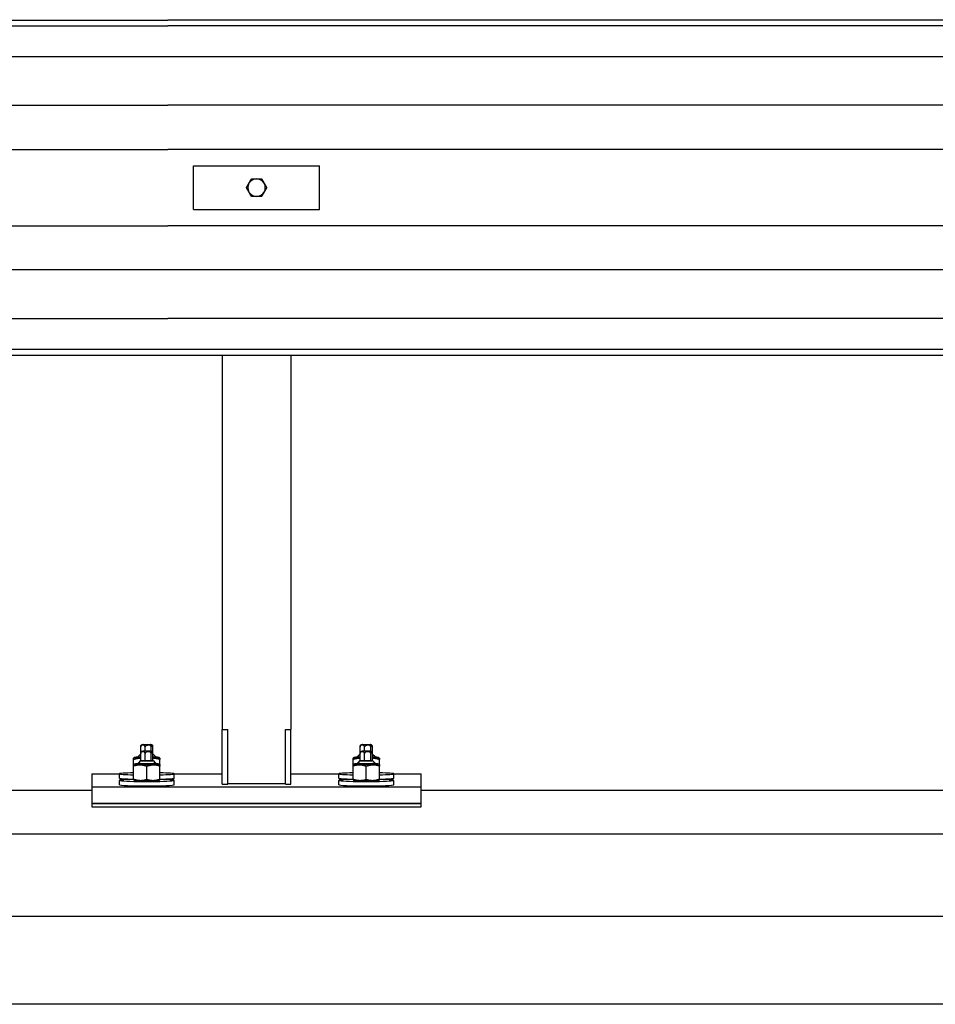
# Model space of a CAD drawing. Header units: metres. Extents: x -699 to 2316, y -1199 to 781.
# Tile 201 of 256: x -29.621 to -28.787, y 4.229 to 5.126. Entities that reach past the tile are written whole.
import ezdxf

# ---------------------------------------------------------------- set-up
doc = ezdxf.new("R2010")
doc.units = ezdxf.units.M

msp = doc.modelspace()

# ---------------------------------------------------------------- linework, layer by layer
for p, q in [((-30.58942, 5.1265), (-29.48642, 5.12605)), ((-26.88942, 5.12605), (-29.48642, 5.12605)), ((-30.58942, 5.12089), (-29.48642, 5.12089)), ((-26.88942, 5.12089), (-29.48642, 5.12089)), ((-29.48642, 5.09275), (-30.58942, 5.09275)), ((-26.88942, 5.09275), (-29.48642, 5.09275)), ((-30.58942, 5.04852), (-29.48642, 5.04852)), ((-26.88942, 5.04852), (-29.48642, 5.04852)), ((-30.58942, 5.00816), (-29.48642, 5.00816)), ((-26.88942, 5.00816), (-29.48642, 5.00816)), ((-29.46292, 4.9935), (-29.34792, 4.9935)), ((-29.46292, 4.9535), (-29.46292, 4.9935)), ((-29.34792, 4.9535), (-29.34792, 4.9935)), ((-29.46292, 4.9535), (-29.34792, 4.9535)), ((-30.58942, 4.93884), (-29.48642, 4.93884)), ((-26.88942, 4.93884), (-29.48642, 4.93884)), ((-29.48642, 4.89848), (-30.58942, 4.89848)), ((-26.88942, 4.89848), (-29.48642, 4.89848)), ((-30.58942, 4.85425), (-29.48642, 4.85425)), ((-26.88942, 4.85425), (-29.48642, 4.85425)), ((-29.48642, 4.82611), (-30.58942, 4.82611)), ((-26.88942, 4.82611), (-29.48642, 4.82611)), ((-30.58942, 4.8205), (-29.48642, 4.82095)), ((-29.48642, 4.82095), (-26.88942, 4.82095)), ((-29.43667, 4.82095), (-29.43667, 4.47995)), ((-29.37417, 4.82095), (-29.37417, 4.47995)), ((-29.43667, 4.47995), (-29.43167, 4.47995)), ((-29.43667, 4.42995), (-29.43667, 4.47995)), ((-29.43167, 4.42995), (-29.43167, 4.47995)), ((-29.37917, 4.47995), (-29.37417, 4.47995)), ((-29.37917, 4.42995), (-29.37917, 4.47995)), ((-29.37417, 4.42995), (-29.37417, 4.47995)), ((-29.51101, 4.45808), (-29.51101, 4.46408)), ((-29.50697, 4.46028), (-29.50697, 4.46391)), ((-29.50138, 4.46014), (-29.50138, 4.46397)), ((-29.49983, 4.4582), (-29.49983, 4.46419)), ((-29.49983, 4.45153), (-29.49983, 4.4582)), ((-29.31101, 4.45808), (-29.31101, 4.46408)), ((-29.30697, 4.46028), (-29.30697, 4.46391)), ((-29.30138, 4.46014), (-29.30138, 4.46397)), ((-29.29983, 4.4582), (-29.29983, 4.46419)), ((-29.29983, 4.45153), (-29.29983, 4.4582)), ((-29.51664, 4.4543), (-29.51742, 4.45386)), ((-29.51742, 4.44786), (-29.51742, 4.45249)), ((-29.51342, 4.45427), (-29.51342, 4.45524)), ((-29.51342, 4.44828), (-29.51342, 4.44925)), ((-29.51119, 4.45748), (-29.51341, 4.45526)), ((-29.51119, 4.45148), (-29.51341, 4.44926)), ((-29.51101, 4.45142), (-29.51101, 4.45808)), ((-29.50697, 4.45125), (-29.51101, 4.45142)), ((-29.50697, 4.45125), (-29.50697, 4.45792)), ((-29.50138, 4.45131), (-29.50697, 4.45125)), ((-29.50138, 4.45131), (-29.50138, 4.45797)), ((-29.49983, 4.45153), (-29.50138, 4.45131)), ((-29.49965, 4.45748), (-29.49742, 4.45526)), ((-29.49965, 4.45148), (-29.49742, 4.44926)), ((-29.49742, 4.45427), (-29.49742, 4.45524)), ((-29.49742, 4.44828), (-29.49742, 4.44925)), ((-29.4942, 4.4543), (-29.49342, 4.45386)), ((-29.49342, 4.44786), (-29.49342, 4.45249)), ((-29.31664, 4.4543), (-29.31742, 4.45386)), ((-29.31742, 4.44786), (-29.31742, 4.45249)), ((-29.31342, 4.45427), (-29.31342, 4.45524)), ((-29.31342, 4.44828), (-29.31342, 4.44925)), ((-29.31119, 4.45748), (-29.31341, 4.45526)), ((-29.31119, 4.45148), (-29.31341, 4.44926)), ((-29.31101, 4.45142), (-29.31101, 4.45808)), ((-29.30697, 4.45125), (-29.31101, 4.45142)), ((-29.30697, 4.45125), (-29.30697, 4.45792)), ((-29.30138, 4.45131), (-29.30697, 4.45125)), ((-29.30138, 4.45131), (-29.30138, 4.45797)), ((-29.29983, 4.45153), (-29.30138, 4.45131)), ((-29.29965, 4.45748), (-29.29742, 4.45526)), ((-29.29965, 4.45148), (-29.29742, 4.44926)), ((-29.29742, 4.45427), (-29.29742, 4.45524)), ((-29.29742, 4.44828), (-29.29742, 4.44925)), ((-29.2942, 4.4543), (-29.29342, 4.45386)), ((-29.29342, 4.44786), (-29.29342, 4.45249)), ((-29.51664, 4.44831), (-29.51742, 4.44786)), ((-29.51742, 4.43471), (-29.51742, 4.4465)), ((-29.50542, 4.43444), (-29.50542, 4.44622)), ((-29.4942, 4.44831), (-29.49342, 4.44786)), ((-29.49342, 4.43471), (-29.49342, 4.4465)), ((-29.31664, 4.44831), (-29.31742, 4.44786)), ((-29.31742, 4.43471), (-29.31742, 4.4465)), ((-29.30542, 4.43444), (-29.30542, 4.44622)), ((-29.2942, 4.44831), (-29.29342, 4.44786)), ((-29.29342, 4.43471), (-29.29342, 4.4465)), ((-29.55542, 4.43948), (-29.53042, 4.43948)), ((-29.55542, 4.43948), (-29.55542, 4.42749)), ((-29.53042, 4.43549), (-29.53042, 4.43948)), ((-29.53042, 4.42949), (-29.53042, 4.43349)), ((-29.51664, 4.43346), (-29.51742, 4.4339)), ((-29.4942, 4.43346), (-29.49342, 4.4339)), ((-29.48042, 4.43948), (-29.43667, 4.43948)), ((-29.48042, 4.43549), (-29.48042, 4.43948)), ((-29.48042, 4.42949), (-29.48042, 4.43349)), ((-29.37417, 4.43948), (-29.33042, 4.43948)), ((-29.33042, 4.43549), (-29.33042, 4.43948)), ((-29.33042, 4.42949), (-29.33042, 4.43349)), ((-29.31664, 4.43346), (-29.31742, 4.4339)), ((-29.2942, 4.43346), (-29.29342, 4.4339)), ((-29.28042, 4.43948), (-29.25542, 4.43948)), ((-29.28042, 4.43549), (-29.28042, 4.43948)), ((-29.28042, 4.42949), (-29.28042, 4.43349)), ((-29.25542, 4.42749), (-29.25542, 4.43948)), ((-30.48942, 4.42449), (-29.55542, 4.42449)), ((-29.55542, 4.42749), (-29.25542, 4.42749)), ((-29.55542, 4.42749), (-29.55542, 4.4125)), ((-29.51342, 4.42849), (-29.51342, 4.42854)), ((-29.49742, 4.42849), (-29.49742, 4.42854)), ((-29.43667, 4.42995), (-29.43167, 4.42995)), ((-29.42667, 4.43069), (-29.38417, 4.43069)), ((-29.37917, 4.42995), (-29.37417, 4.42995)), ((-29.31342, 4.42849), (-29.31342, 4.42854)), ((-29.29742, 4.42849), (-29.29742, 4.42854)), ((-29.25542, 4.4125), (-29.25542, 4.42749)), ((-29.25542, 4.42449), (-28.22242, 4.42449)), ((-29.55542, 4.4125), (-29.25542, 4.4125)), ((-29.55542, 4.4125), (-29.55542, 4.40951)), ((-29.25542, 4.4125), (-29.55542, 4.4125)), ((-29.55542, 4.40951), (-29.25542, 4.40951)), ((-29.25542, 4.40951), (-29.25542, 4.4125)), ((-26.48942, 4.38449), (-30.48942, 4.38449)), ((-26.48942, 4.30949), (-30.48942, 4.30949)), ((-26.48942, 4.22949), (-30.48942, 4.22949))]:
    msp.add_line(p, q)
for start, end in [(90.00001, 150.00001), (30.00001, 90.00001), (150.00001, 210.00001), (210.00001, 270.00001), (270.00001, 330.00001), (330.00001, 30.00001)]:
    msp.add_arc((-29.40542, 4.9735), 0.008, start, end)
for centre in [(-29.50542, 4.46613), (-29.50542, 4.46014), (-29.30542, 4.46613), (-29.30542, 4.46014)]:
    msp.add_ellipse(centre, major_axis=(0.00377, 0), ratio=0.039968)
for centre, major_axis, ratio, start_param, end_param in [((-29.50542, 4.45427), (-0.01125, 0), 0.039968, 5.503466, 7.333866), ((-29.50542, 4.44925), (-0.008, 0), 0.039968, 6.243175, 9.464789), ((-29.50542, 4.45524), (-0.008, 0), 0.039968, 6.243175, 7.080153), ((-29.50542, 4.45427), (-0.008, 0), 0.039968, 6.280368, 7.080157), ((-29.50542, 4.45147), (0.00577, 0), 0.039968, 2.889174, 6.535604), ((-29.50542, 4.45747), (-0.00577, 0), 0.039968, 6.030766, 6.535604), ((-29.50542, 4.45747), (0.00577, 0), 0.039968, 6.030766, 6.535604), ((-29.50542, 4.45524), (0.008, 0), 0.039968, 5.486217, 6.323196), ((-29.50542, 4.45427), (0.01125, 0), 0.039968, 5.232504, 7.062904), ((-29.50542, 4.45427), (0.008, 0), 0.039968, 5.486213, 6.286003), ((-29.30542, 4.45427), (-0.01125, 0), 0.039968, 5.503466, 7.333866), ((-29.30542, 4.44925), (-0.008, 0), 0.039968, 6.243175, 9.464789), ((-29.30542, 4.45524), (-0.008, 0), 0.039968, 6.243175, 7.080153), ((-29.30542, 4.45427), (-0.008, 0), 0.039968, 6.280368, 7.080157), ((-29.30542, 4.45147), (0.00577, 0), 0.039968, 2.889174, 6.535604), ((-29.30542, 4.45747), (-0.00577, 0), 0.039968, 6.030766, 6.535604), ((-29.30542, 4.45747), (0.00577, 0), 0.039968, 6.030766, 6.535604), ((-29.30542, 4.45524), (0.008, 0), 0.039968, 5.486217, 6.323196), ((-29.30542, 4.45427), (0.01125, 0), 0.039968, 5.232504, 7.062904), ((-29.30542, 4.45427), (0.008, 0), 0.039968, 5.486213, 6.286003), ((-29.50542, 4.43948), (-0.025, 0), 0.039968, 5.213044, 7.353327), ((-29.50542, 4.44828), (-0.01125, 0), 0.039968, 5.503466, 10.204497), ((-29.50542, 4.44828), (-0.008, 0), 0.039968, 6.280368, 9.427596), ((-29.50542, 4.43948), (0.025, 0), 0.039968, 5.213044, 7.353327), ((-29.30542, 4.43948), (-0.025, 0), 0.039968, 5.213044, 7.353327), ((-29.30542, 4.44828), (-0.01125, 0), 0.039968, 5.503466, 10.204497), ((-29.30542, 4.44828), (-0.008, 0), 0.039968, 6.280368, 9.427596), ((-29.30542, 4.43948), (0.025, 0), 0.039968, 5.213044, 7.353327), ((-29.50542, 4.43349), (0.025, 0), 0.039968, 2.071451, 7.353327), ((-29.50542, 4.43549), (-0.025, 0), 0.039968, 0, 1.070142), ((-29.50542, 4.43349), (0.01125, 0), 0.039968, 3.21093, 6.213848), ((-29.50542, 4.43549), (0.025, 0), 0.039968, 5.213044, 6.283185), ((-29.30542, 4.43349), (0.025, 0), 0.039968, 2.071451, 7.353327), ((-29.30542, 4.43549), (-0.025, 0), 0.039968, 0, 1.070142), ((-29.30542, 4.43349), (0.01125, 0), 0.039968, 3.21093, 6.213848), ((-29.30542, 4.43549), (0.025, 0), 0.039968, 5.213044, 6.283185), ((-29.50542, 4.42949), (0.025, 0), 0.039968, 3.141593, 6.283185), ((-29.50542, 4.42865), (0.009, 0), 0.039968, 3.417569, 6.007209), ((-29.42667, 4.43109), (-0.01, 0), 0.04, 1.047198, 1.570796), ((-29.38417, 4.43109), (0.01, 0), 0.04, 4.712389, 5.235988), ((-29.30542, 4.42949), (0.025, 0), 0.039968, 3.141593, 6.283185), ((-29.30542, 4.42865), (0.009, 0), 0.039968, 3.417569, 6.007209)]:
    msp.add_ellipse(centre, major_axis=major_axis, ratio=ratio, start_param=start_param, end_param=end_param)
for points, weights in [([(-29.41235, 4.9775), (-29.41127, 4.97936), (-29.41004, 4.9815)], [1, 1.0379548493, 1]), ([(-29.41004, 4.9815), (-29.40756, 4.9815), (-29.40542, 4.9815)], [1, 1.0379548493, 1]), ([(-29.40542, 4.9815), (-29.40327, 4.9815), (-29.4008, 4.9815)], [1, 1.0379548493, 1]), ([(-29.4008, 4.9815), (-29.39956, 4.97936), (-29.39849, 4.9775)], [1, 1.0379548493, 1]), ([(-29.41466, 4.9735), (-29.41342, 4.97564), (-29.41235, 4.9775)], [1, 1.0379548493, 1]), ([(-29.41235, 4.9695), (-29.41342, 4.97136), (-29.41466, 4.9735)], [1, 1.0379548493, 1]), ([(-29.41004, 4.9655), (-29.41127, 4.96764), (-29.41235, 4.9695)], [1, 1.0379548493, 1]), ([(-29.39849, 4.9695), (-29.39956, 4.96764), (-29.4008, 4.9655)], [1, 1.0379548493, 1]), ([(-29.39849, 4.9775), (-29.39742, 4.97564), (-29.39618, 4.9735)], [1, 1.0379548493, 1]), ([(-29.39618, 4.9735), (-29.39742, 4.97136), (-29.39849, 4.9695)], [1, 1.0379548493, 1]), ([(-29.40542, 4.9655), (-29.40756, 4.9655), (-29.41004, 4.9655)], [1, 1.0379548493, 1]), ([(-29.4008, 4.9655), (-29.40327, 4.9655), (-29.40542, 4.9655)], [1, 1.0379548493, 1]), ([(-29.51742, 4.45249), (-29.51742, 4.45386), (-29.51742, 4.45386)], [1, 1.08736229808, 1.07605433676]), ([(-29.51101, 4.45341), (-29.51399, 4.45356), (-29.51742, 4.45249)], [1.07693347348, 1.08302823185, 1]), ([(-29.49342, 4.45249), (-29.49685, 4.45356), (-29.49983, 4.45341)], [1, 1.08302823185, 1.07693347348]), ([(-29.49342, 4.45386), (-29.49342, 4.45386), (-29.49342, 4.45249)], [1.07605433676, 1.08736229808, 1]), ([(-29.31742, 4.45249), (-29.31742, 4.45386), (-29.31742, 4.45386)], [1, 1.08736229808, 1.07605433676]), ([(-29.31101, 4.45341), (-29.31399, 4.45356), (-29.31742, 4.45249)], [1.07693347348, 1.08302823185, 1]), ([(-29.29342, 4.45249), (-29.29685, 4.45356), (-29.29983, 4.45341)], [1, 1.08302823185, 1.07693347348]), ([(-29.29342, 4.45386), (-29.29342, 4.45386), (-29.29342, 4.45249)], [1.07605433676, 1.08736229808, 1]), ([(-29.51742, 4.4465), (-29.51742, 4.44786), (-29.51742, 4.44786)], [1, 1.08736229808, 1.07605433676]), ([(-29.50542, 4.44622), (-29.51142, 4.44836), (-29.51742, 4.4465)], [1, 1.15470053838, 1]), ([(-29.49342, 4.4465), (-29.49942, 4.44836), (-29.50542, 4.44622)], [1, 1.15470053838, 1]), ([(-29.49342, 4.44786), (-29.49342, 4.44786), (-29.49342, 4.4465)], [1.07605433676, 1.08736229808, 1]), ([(-29.31742, 4.4465), (-29.31742, 4.44786), (-29.31742, 4.44786)], [1, 1.08736229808, 1.07605433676]), ([(-29.30542, 4.44622), (-29.31142, 4.44836), (-29.31742, 4.4465)], [1, 1.15470053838, 1]), ([(-29.29342, 4.4465), (-29.29942, 4.44836), (-29.30542, 4.44622)], [1, 1.15470053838, 1]), ([(-29.29342, 4.44786), (-29.29342, 4.44786), (-29.29342, 4.4465)], [1.07605433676, 1.08736229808, 1]), ([(-29.51742, 4.43471), (-29.51142, 4.43258), (-29.50542, 4.43444)], [1, 1.15470053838, 1]), ([(-29.51742, 4.4339), (-29.51742, 4.4339), (-29.51742, 4.43471)], [1.07605433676, 1.0673382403, 1]), ([(-29.50542, 4.43444), (-29.49942, 4.43258), (-29.49342, 4.43471)], [1, 1.15470053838, 1]), ([(-29.49342, 4.43471), (-29.49342, 4.4339), (-29.49342, 4.4339)], [1, 1.0673382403, 1.07605433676]), ([(-29.31742, 4.43471), (-29.31142, 4.43258), (-29.30542, 4.43444)], [1, 1.15470053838, 1]), ([(-29.31742, 4.4339), (-29.31742, 4.4339), (-29.31742, 4.43471)], [1.07605433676, 1.0673382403, 1]), ([(-29.30542, 4.43444), (-29.29942, 4.43258), (-29.29342, 4.43471)], [1, 1.15470053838, 1]), ([(-29.29342, 4.43471), (-29.29342, 4.4339), (-29.29342, 4.4339)], [1, 1.0673382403, 1.07605433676])]:
    msp.add_rational_spline(points, weights, degree=2)
for points, knots in [([(-29.51101, 4.46408), (-29.51101, 4.4642), (-29.511, 4.46434), (-29.51098, 4.46459), (-29.51095, 4.46474), (-29.51089, 4.46501), (-29.51083, 4.46516), (-29.51071, 4.46542), (-29.51063, 4.46553), (-29.51055, 4.46561)], [-0.3417552, -0.3417552, -0.3417552, -0.3417552, -0.3056951, -0.3056951, -0.2627872, -0.2627872, -0.2004937, -0.2004937, -0.110236, -0.110236, -0.110236, -0.110236]), ([(-29.50697, 4.46391), (-29.50697, 4.46403), (-29.50699, 4.46417), (-29.50705, 4.46442), (-29.50712, 4.46457), (-29.50728, 4.46484), (-29.50742, 4.46499), (-29.50796, 4.46542), (-29.50852, 4.46555), (-29.50899, 4.46557), (-29.50946, 4.46559), (-29.51001, 4.46551), (-29.51055, 4.46512), (-29.51069, 4.46498), (-29.51086, 4.46472), (-29.51092, 4.46458), (-29.51099, 4.46434), (-29.51101, 4.4642), (-29.51101, 4.46408)], [-0.3417552, -0.3417552, -0.3417552, -0.3417552, -0.3056951, -0.3056951, -0.2627872, -0.2627872, -0.2004937, -0.2004937, 0, 0, 0, 0.2004937, 0.2004937, 0.2627872, 0.2627872, 0.3056951, 0.3056951, 0.3417552, 0.3417552, 0.3417552, 0.3417552]), ([(-29.51101, 4.45808), (-29.51101, 4.4582), (-29.511, 4.45834), (-29.51098, 4.45859), (-29.51095, 4.45874), (-29.51089, 4.45901), (-29.51083, 4.45916), (-29.51071, 4.45942), (-29.51063, 4.45953), (-29.51055, 4.45961)], [-0.3417552, -0.3417552, -0.3417552, -0.3417552, -0.3056951, -0.3056951, -0.2627872, -0.2627872, -0.2004937, -0.2004937, -0.110236, -0.110236, -0.110236, -0.110236]), ([(-29.50697, 4.45792), (-29.50697, 4.45804), (-29.50699, 4.45818), (-29.50705, 4.45843), (-29.50712, 4.45857), (-29.50728, 4.45884), (-29.50742, 4.45899), (-29.50796, 4.45943), (-29.50852, 4.45956), (-29.50899, 4.45958), (-29.50946, 4.4596), (-29.51001, 4.45951), (-29.51055, 4.45912), (-29.51069, 4.45898), (-29.51086, 4.45873), (-29.51092, 4.45858), (-29.51099, 4.45834), (-29.51101, 4.4582), (-29.51101, 4.45808)], [-0.3417552, -0.3417552, -0.3417552, -0.3417552, -0.3056951, -0.3056951, -0.2627872, -0.2627872, -0.2004937, -0.2004937, 0, 0, 0, 0.2004937, 0.2004937, 0.2627872, 0.2627872, 0.3056951, 0.3056951, 0.3417552, 0.3417552, 0.3417552, 0.3417552]), ([(-29.51055, 4.46561), (-29.5104, 4.46575), (-29.51027, 4.46582), (-29.51003, 4.46596), (-29.50994, 4.466), (-29.50976, 4.46606), (-29.5097, 4.46608), (-29.50955, 4.46612), (-29.50949, 4.46613), (-29.50929, 4.46616), (-29.50918, 4.46617), (-29.50886, 4.4662), (-29.50863, 4.46622), (-29.50804, 4.46625), (-29.50766, 4.46626), (-29.50687, 4.46627), (-29.50646, 4.46628), (-29.50562, 4.46628), (-29.5052, 4.46628), (-29.50437, 4.46628), (-29.50396, 4.46627), (-29.50321, 4.46626), (-29.50286, 4.46625), (-29.50224, 4.46622), (-29.50197, 4.4662), (-29.50162, 4.46617), (-29.50152, 4.46616), (-29.50131, 4.46612), (-29.50124, 4.46611), (-29.50104, 4.46605), (-29.50094, 4.46602), (-29.50063, 4.46587), (-29.50045, 4.46578), (-29.50019, 4.46551), (-29.50018, 4.4655), (-29.50017, 4.46549)], [1.34244, 1.34244, 1.34244, 1.34244, 1.368996, 1.368996, 1.408057, 1.408057, 1.45532, 1.45532, 1.52549, 1.52549, 1.709995, 1.709995, 2.016168, 2.016168, 2.376132, 2.376132, 2.708366, 2.708366, 3.035591, 3.035591, 3.362838, 3.362838, 3.695038, 3.695038, 4.050277, 4.050277, 4.227224, 4.227224, 4.303073, 4.303073, 4.361298, 4.361298, 4.402909, 4.402909, 4.404171, 4.404171, 4.404171, 4.404171]), ([(-29.51055, 4.45961), (-29.5104, 4.45975), (-29.51027, 4.45983), (-29.51003, 4.45997), (-29.50994, 4.46), (-29.50976, 4.46007), (-29.5097, 4.46009), (-29.50955, 4.46012), (-29.50949, 4.46013), (-29.50929, 4.46017), (-29.50918, 4.46018), (-29.50886, 4.46021), (-29.50863, 4.46022), (-29.50804, 4.46025), (-29.50766, 4.46026), (-29.50687, 4.46028), (-29.50646, 4.46028), (-29.50562, 4.46029), (-29.5052, 4.46029), (-29.50437, 4.46028), (-29.50396, 4.46028), (-29.50321, 4.46026), (-29.50286, 4.46025), (-29.50224, 4.46022), (-29.50197, 4.46021), (-29.50162, 4.46017), (-29.50152, 4.46016), (-29.50131, 4.46013), (-29.50124, 4.46011), (-29.50104, 4.46006), (-29.50094, 4.46003), (-29.50063, 4.45987), (-29.50045, 4.45979), (-29.50019, 4.45951), (-29.50018, 4.45951), (-29.50017, 4.4595)], [1.34244, 1.34244, 1.34244, 1.34244, 1.368996, 1.368996, 1.408057, 1.408057, 1.45532, 1.45532, 1.52549, 1.52549, 1.709995, 1.709995, 2.016168, 2.016168, 2.376132, 2.376132, 2.708366, 2.708366, 3.035591, 3.035591, 3.362838, 3.362838, 3.695038, 3.695038, 4.050277, 4.050277, 4.227224, 4.227224, 4.303073, 4.303073, 4.361298, 4.361298, 4.402909, 4.402909, 4.404171, 4.404171, 4.404171, 4.404171]), ([(-29.50138, 4.46397), (-29.50138, 4.46409), (-29.5014, 4.46423), (-29.50149, 4.46447), (-29.50159, 4.46462), (-29.50181, 4.46488), (-29.50201, 4.46502), (-29.50275, 4.46543), (-29.50352, 4.46553), (-29.50417, 4.46552), (-29.50482, 4.46551), (-29.50559, 4.4654), (-29.50634, 4.46498), (-29.50653, 4.46483), (-29.50676, 4.46456), (-29.50685, 4.46442), (-29.50694, 4.46417), (-29.50697, 4.46403), (-29.50697, 4.46391)], [-0.3417552, -0.3417552, -0.3417552, -0.3417552, -0.3056951, -0.3056951, -0.2627872, -0.2627872, -0.2004937, -0.2004937, 0, 0, 0, 0.2004937, 0.2004937, 0.2627872, 0.2627872, 0.3056951, 0.3056951, 0.3417552, 0.3417552, 0.3417552, 0.3417552]), ([(-29.50138, 4.45797), (-29.50138, 4.45809), (-29.5014, 4.45823), (-29.50149, 4.45848), (-29.50159, 4.45862), (-29.50181, 4.45888), (-29.50201, 4.45903), (-29.50275, 4.45943), (-29.50352, 4.45953), (-29.50417, 4.45952), (-29.50482, 4.45952), (-29.50559, 4.4594), (-29.50634, 4.45898), (-29.50653, 4.45883), (-29.50676, 4.45857), (-29.50685, 4.45842), (-29.50694, 4.45818), (-29.50697, 4.45804), (-29.50697, 4.45792)], [-0.3417552, -0.3417552, -0.3417552, -0.3417552, -0.3056951, -0.3056951, -0.2627872, -0.2627872, -0.2004937, -0.2004937, 0, 0, 0, 0.2004937, 0.2004937, 0.2627872, 0.2627872, 0.3056951, 0.3056951, 0.3417552, 0.3417552, 0.3417552, 0.3417552]), ([(-29.49983, 4.46419), (-29.49983, 4.46431), (-29.49983, 4.46445), (-29.49986, 4.46469), (-29.49989, 4.46483), (-29.49995, 4.46509), (-29.5, 4.46522), (-29.50021, 4.46561), (-29.50042, 4.46568), (-29.5006, 4.46566), (-29.50078, 4.46563), (-29.50099, 4.46549), (-29.5012, 4.46505), (-29.50126, 4.4649), (-29.50132, 4.46463), (-29.50134, 4.46448), (-29.50137, 4.46423), (-29.50138, 4.46409), (-29.50138, 4.46397)], [-0.3417552, -0.3417552, -0.3417552, -0.3417552, -0.3056951, -0.3056951, -0.2627872, -0.2627872, -0.2004937, -0.2004937, 0, 0, 0, 0.2004937, 0.2004937, 0.2627872, 0.2627872, 0.3056951, 0.3056951, 0.3417552, 0.3417552, 0.3417552, 0.3417552]), ([(-29.49983, 4.4582), (-29.49983, 4.45832), (-29.49983, 4.45846), (-29.49986, 4.4587), (-29.49989, 4.45884), (-29.49995, 4.45909), (-29.5, 4.45923), (-29.50021, 4.45961), (-29.50042, 4.45969), (-29.5006, 4.45966), (-29.50078, 4.45964), (-29.50099, 4.4595), (-29.5012, 4.45906), (-29.50126, 4.4589), (-29.50132, 4.45863), (-29.50134, 4.45849), (-29.50137, 4.45824), (-29.50138, 4.45809), (-29.50138, 4.45797)], [-0.3417552, -0.3417552, -0.3417552, -0.3417552, -0.3056951, -0.3056951, -0.2627872, -0.2627872, -0.2004937, -0.2004937, 0, 0, 0, 0.2004937, 0.2004937, 0.2627872, 0.2627872, 0.3056951, 0.3056951, 0.3417552, 0.3417552, 0.3417552, 0.3417552]), ([(-29.31101, 4.46408), (-29.31101, 4.4642), (-29.311, 4.46434), (-29.31098, 4.46459), (-29.31095, 4.46474), (-29.31089, 4.46501), (-29.31083, 4.46516), (-29.31071, 4.46542), (-29.31063, 4.46553), (-29.31055, 4.46561)], [-0.3417552, -0.3417552, -0.3417552, -0.3417552, -0.3056951, -0.3056951, -0.2627872, -0.2627872, -0.2004937, -0.2004937, -0.110236, -0.110236, -0.110236, -0.110236]), ([(-29.30697, 4.46391), (-29.30697, 4.46403), (-29.30699, 4.46417), (-29.30705, 4.46442), (-29.30712, 4.46457), (-29.30728, 4.46484), (-29.30742, 4.46499), (-29.30796, 4.46542), (-29.30852, 4.46555), (-29.30899, 4.46557), (-29.30946, 4.46559), (-29.31001, 4.46551), (-29.31055, 4.46512), (-29.31069, 4.46498), (-29.31086, 4.46472), (-29.31092, 4.46458), (-29.31099, 4.46434), (-29.31101, 4.4642), (-29.31101, 4.46408)], [-0.3417552, -0.3417552, -0.3417552, -0.3417552, -0.3056951, -0.3056951, -0.2627872, -0.2627872, -0.2004937, -0.2004937, 0, 0, 0, 0.2004937, 0.2004937, 0.2627872, 0.2627872, 0.3056951, 0.3056951, 0.3417552, 0.3417552, 0.3417552, 0.3417552]), ([(-29.31101, 4.45808), (-29.31101, 4.4582), (-29.311, 4.45834), (-29.31098, 4.45859), (-29.31095, 4.45874), (-29.31089, 4.45901), (-29.31083, 4.45916), (-29.31071, 4.45942), (-29.31063, 4.45953), (-29.31055, 4.45961)], [-0.3417552, -0.3417552, -0.3417552, -0.3417552, -0.3056951, -0.3056951, -0.2627872, -0.2627872, -0.2004937, -0.2004937, -0.110236, -0.110236, -0.110236, -0.110236]), ([(-29.30697, 4.45792), (-29.30697, 4.45804), (-29.30699, 4.45818), (-29.30705, 4.45843), (-29.30712, 4.45857), (-29.30728, 4.45884), (-29.30742, 4.45899), (-29.30796, 4.45943), (-29.30852, 4.45956), (-29.30899, 4.45958), (-29.30946, 4.4596), (-29.31001, 4.45951), (-29.31055, 4.45912), (-29.31069, 4.45898), (-29.31086, 4.45873), (-29.31092, 4.45858), (-29.31099, 4.45834), (-29.31101, 4.4582), (-29.31101, 4.45808)], [-0.3417552, -0.3417552, -0.3417552, -0.3417552, -0.3056951, -0.3056951, -0.2627872, -0.2627872, -0.2004937, -0.2004937, 0, 0, 0, 0.2004937, 0.2004937, 0.2627872, 0.2627872, 0.3056951, 0.3056951, 0.3417552, 0.3417552, 0.3417552, 0.3417552]), ([(-29.31055, 4.46561), (-29.3104, 4.46575), (-29.31027, 4.46582), (-29.31003, 4.46596), (-29.30994, 4.466), (-29.30976, 4.46606), (-29.3097, 4.46608), (-29.30955, 4.46612), (-29.30949, 4.46613), (-29.30929, 4.46616), (-29.30918, 4.46617), (-29.30886, 4.4662), (-29.30863, 4.46622), (-29.30804, 4.46625), (-29.30766, 4.46626), (-29.30687, 4.46627), (-29.30646, 4.46628), (-29.30562, 4.46628), (-29.3052, 4.46628), (-29.30437, 4.46628), (-29.30396, 4.46627), (-29.30321, 4.46626), (-29.30286, 4.46625), (-29.30224, 4.46622), (-29.30197, 4.4662), (-29.30162, 4.46617), (-29.30152, 4.46616), (-29.30131, 4.46612), (-29.30124, 4.46611), (-29.30104, 4.46605), (-29.30094, 4.46602), (-29.30063, 4.46587), (-29.30045, 4.46578), (-29.30019, 4.46551), (-29.30018, 4.4655), (-29.30017, 4.46549)], [1.34244, 1.34244, 1.34244, 1.34244, 1.368996, 1.368996, 1.408057, 1.408057, 1.45532, 1.45532, 1.52549, 1.52549, 1.709995, 1.709995, 2.016168, 2.016168, 2.376132, 2.376132, 2.708366, 2.708366, 3.035591, 3.035591, 3.362838, 3.362838, 3.695038, 3.695038, 4.050277, 4.050277, 4.227224, 4.227224, 4.303073, 4.303073, 4.361298, 4.361298, 4.402909, 4.402909, 4.404171, 4.404171, 4.404171, 4.404171]), ([(-29.31055, 4.45961), (-29.3104, 4.45975), (-29.31027, 4.45983), (-29.31003, 4.45997), (-29.30994, 4.46), (-29.30976, 4.46007), (-29.3097, 4.46009), (-29.30955, 4.46012), (-29.30949, 4.46013), (-29.30929, 4.46017), (-29.30918, 4.46018), (-29.30886, 4.46021), (-29.30863, 4.46022), (-29.30804, 4.46025), (-29.30766, 4.46026), (-29.30687, 4.46028), (-29.30646, 4.46028), (-29.30562, 4.46029), (-29.3052, 4.46029), (-29.30437, 4.46028), (-29.30396, 4.46028), (-29.30321, 4.46026), (-29.30286, 4.46025), (-29.30224, 4.46022), (-29.30197, 4.46021), (-29.30162, 4.46017), (-29.30152, 4.46016), (-29.30131, 4.46013), (-29.30124, 4.46011), (-29.30104, 4.46006), (-29.30094, 4.46003), (-29.30063, 4.45987), (-29.30045, 4.45979), (-29.30019, 4.45951), (-29.30018, 4.45951), (-29.30017, 4.4595)], [1.34244, 1.34244, 1.34244, 1.34244, 1.368996, 1.368996, 1.408057, 1.408057, 1.45532, 1.45532, 1.52549, 1.52549, 1.709995, 1.709995, 2.016168, 2.016168, 2.376132, 2.376132, 2.708366, 2.708366, 3.035591, 3.035591, 3.362838, 3.362838, 3.695038, 3.695038, 4.050277, 4.050277, 4.227224, 4.227224, 4.303073, 4.303073, 4.361298, 4.361298, 4.402909, 4.402909, 4.404171, 4.404171, 4.404171, 4.404171]), ([(-29.30138, 4.46397), (-29.30138, 4.46409), (-29.3014, 4.46423), (-29.30149, 4.46447), (-29.30159, 4.46462), (-29.30181, 4.46488), (-29.30201, 4.46502), (-29.30275, 4.46543), (-29.30352, 4.46553), (-29.30417, 4.46552), (-29.30482, 4.46551), (-29.30559, 4.4654), (-29.30634, 4.46498), (-29.30653, 4.46483), (-29.30676, 4.46456), (-29.30685, 4.46442), (-29.30694, 4.46417), (-29.30697, 4.46403), (-29.30697, 4.46391)], [-0.3417552, -0.3417552, -0.3417552, -0.3417552, -0.3056951, -0.3056951, -0.2627872, -0.2627872, -0.2004937, -0.2004937, 0, 0, 0, 0.2004937, 0.2004937, 0.2627872, 0.2627872, 0.3056951, 0.3056951, 0.3417552, 0.3417552, 0.3417552, 0.3417552]), ([(-29.30138, 4.45797), (-29.30138, 4.45809), (-29.3014, 4.45823), (-29.30149, 4.45848), (-29.30159, 4.45862), (-29.30181, 4.45888), (-29.30201, 4.45903), (-29.30275, 4.45943), (-29.30352, 4.45953), (-29.30417, 4.45952), (-29.30482, 4.45952), (-29.30559, 4.4594), (-29.30634, 4.45898), (-29.30653, 4.45883), (-29.30676, 4.45857), (-29.30685, 4.45842), (-29.30694, 4.45818), (-29.30697, 4.45804), (-29.30697, 4.45792)], [-0.3417552, -0.3417552, -0.3417552, -0.3417552, -0.3056951, -0.3056951, -0.2627872, -0.2627872, -0.2004937, -0.2004937, 0, 0, 0, 0.2004937, 0.2004937, 0.2627872, 0.2627872, 0.3056951, 0.3056951, 0.3417552, 0.3417552, 0.3417552, 0.3417552]), ([(-29.29983, 4.46419), (-29.29983, 4.46431), (-29.29983, 4.46445), (-29.29986, 4.46469), (-29.29989, 4.46483), (-29.29995, 4.46509), (-29.3, 4.46522), (-29.30021, 4.46561), (-29.30042, 4.46568), (-29.3006, 4.46566), (-29.30078, 4.46563), (-29.30099, 4.46549), (-29.3012, 4.46505), (-29.30126, 4.4649), (-29.30132, 4.46463), (-29.30134, 4.46448), (-29.30137, 4.46423), (-29.30138, 4.46409), (-29.30138, 4.46397)], [-0.3417552, -0.3417552, -0.3417552, -0.3417552, -0.3056951, -0.3056951, -0.2627872, -0.2627872, -0.2004937, -0.2004937, 0, 0, 0, 0.2004937, 0.2004937, 0.2627872, 0.2627872, 0.3056951, 0.3056951, 0.3417552, 0.3417552, 0.3417552, 0.3417552]), ([(-29.29983, 4.4582), (-29.29983, 4.45832), (-29.29983, 4.45846), (-29.29986, 4.4587), (-29.29989, 4.45884), (-29.29995, 4.45909), (-29.3, 4.45923), (-29.30021, 4.45961), (-29.30042, 4.45969), (-29.3006, 4.45966), (-29.30078, 4.45964), (-29.30099, 4.4595), (-29.3012, 4.45906), (-29.30126, 4.4589), (-29.30132, 4.45863), (-29.30134, 4.45849), (-29.30137, 4.45824), (-29.30138, 4.45809), (-29.30138, 4.45797)], [-0.3417552, -0.3417552, -0.3417552, -0.3417552, -0.3056951, -0.3056951, -0.2627872, -0.2627872, -0.2004937, -0.2004937, 0, 0, 0, 0.2004937, 0.2004937, 0.2627872, 0.2627872, 0.3056951, 0.3056951, 0.3417552, 0.3417552, 0.3417552, 0.3417552])]:
    msp.add_open_spline(points, degree=3, knots=knots)

doc.saveas('drawing.dxf')
